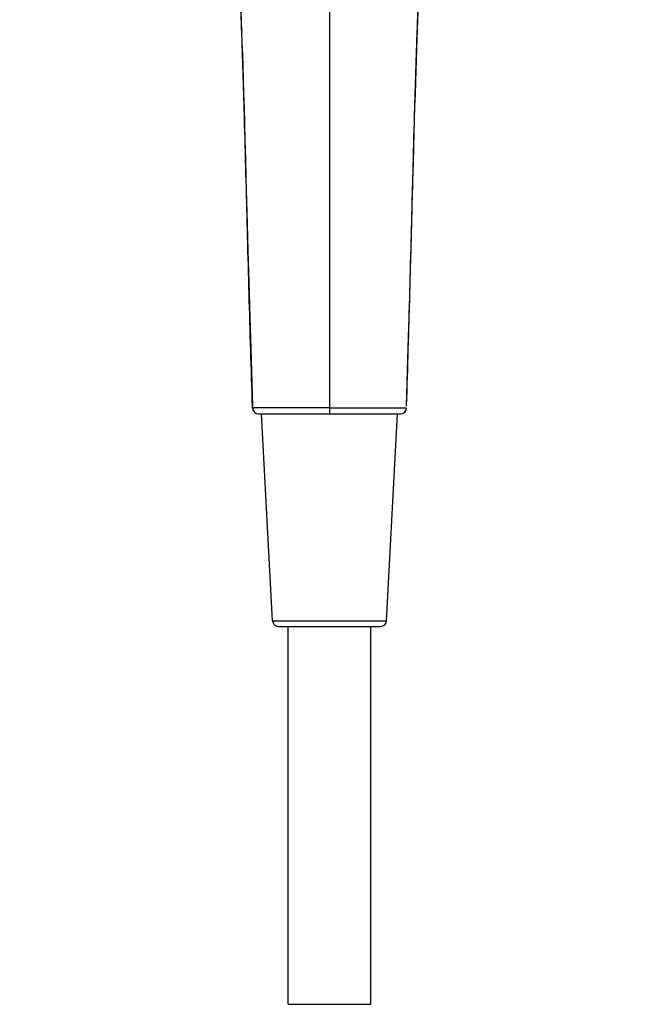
# Model space of a CAD drawing. Header units: millimetres. Extents: x -447 to 363, y -137 to 665.
# Tile 17 of 43: x -170 to -65, y 331 to 498. Entities that reach past the tile are written whole.
import ezdxf

# ---------------------------------------------------------------- set-up
doc = ezdxf.new("R2010")
doc.units = ezdxf.units.MM
doc.header["$LTSCALE"] = 23.1
doc.layers.get('0').update_dxf_attribs({"linetype": 'CONTINUOUS'})

msp = doc.modelspace()

# ---------------------------------------------------------------- linework, layer by layer
at = {"color": 9, "linetype": 'CONTINUOUS'}
for p, q in [((-117.19, 520.41), (-117.19, 431.38)), ((-130.22, 432.35), (-130.23, 432.65)), ((-104.16, 432.35), (-104.15, 432.35)), ((-126.85, 396.33), (-107.52, 396.33))]:
    msp.add_line(p, q, dxfattribs=at)
at = {"color": 7, "linetype": 'CONTINUOUS'}
for p, q in [((-129.22, 431.38), (-105.15, 431.38)), ((-126.85, 396.33), (-128.69, 431.38)), ((-107.52, 396.33), (-105.69, 431.38)), ((-125.85, 395.38), (-108.52, 395.38)), ((-124.19, 331.38), (-124.19, 395.38)), ((-110.19, 331.38), (-110.19, 395.38)), ((-124.19, 331.38), (-110.19, 331.38))]:
    msp.add_line(p, q, dxfattribs=at)
for points in [[(-132.21, 499.52), (-132.14, 497.82), (-132.07, 496.04), (-132.01, 494.17), (-131.94, 492.21), (-131.87, 490.14), (-131.8, 487.95), (-131.73, 485.63), (-131.66, 483.15), (-131.58, 480.5), (-131.51, 477.66), (-131.42, 474.57), (-131.33, 471.23)], [(-103.05, 471.09), (-102.97, 473.86), (-102.9, 476.47), (-102.84, 478.93), (-102.77, 481.26), (-102.71, 483.48), (-102.65, 485.59), (-102.58, 487.6), (-102.52, 489.52), (-102.46, 491.36), (-102.4, 493.13), (-102.35, 494.83), (-102.29, 496.47), (-102.22, 498.05), (-102.16, 499.57)], [(-131.33, 471.23), (-131.13, 463.49), (-131.01, 458.91), (-130.87, 453.73), (-130.7, 447.71), (-130.48, 440.54), (-130.23, 432.65)], [(-104.15, 432.66), (-103.95, 438.66), (-103.78, 444.34), (-103.63, 449.33), (-103.51, 453.77), (-103.4, 457.83), (-103.3, 461.53), (-103.05, 471.09)]]:
    msp.add_lwpolyline(points, dxfattribs=at)
for centre, start, end in [((-129.22, 432.38), 181.9366, 270.0028), ((-105.15, 432.38), 269.9969, 358.0639), ((-125.85, 396.38), 183, 270), ((-108.52, 396.38), 270, 357)]:
    msp.add_arc(centre, 1, start, end, dxfattribs=at)
at = {"color": 9, "linetype": 'CONTINUOUS'}
for points, knots in [([(-130.23, 432.65), (-130.34, 435.84), (-130.54, 442.21), (-130.8, 451.77), (-131.06, 461.33), (-131.3, 470.89), (-131.51, 478.85), (-131.69, 485.23), (-131.84, 490.01), (-132, 494.79), (-132.18, 499.56), (-132.39, 504.34), (-132.64, 509.11), (-132.9, 513.09), (-133.15, 516.26), (-133.36, 518.64), (-133.6, 521.02), (-133.88, 523.39), (-134.22, 525.75), (-134.61, 528.1), (-135.08, 530.44), (-135.65, 532.75), (-136.34, 535.03), (-137.17, 537.26), (-138.02, 539.06), (-138.8, 540.44), (-139.43, 541.45), (-140.11, 542.42), (-140.84, 543.36), (-141.6, 544.27), (-142.68, 545.43), (-144.1, 546.81), (-145.89, 548.37), (-147.74, 549.85), (-149.31, 551.05), (-150.56, 552), (-151.81, 552.96), (-153.37, 554.16), (-155.21, 555.62), (-157.02, 557.11), (-158.79, 558.65), (-160.51, 560.23), (-162.17, 561.85), (-163.79, 563.52), (-165.35, 565.23), (-166.6, 566.69), (-167.57, 567.88), (-168.28, 568.79), (-168.98, 569.7), (-169.43, 570.32), (-169.66, 570.63)], [0, 0, 0, 0, 0.062882, 0.125764, 0.188646, 0.251528, 0.314411, 0.345852, 0.377293, 0.408732, 0.44017, 0.471605, 0.503036, 0.534458, 0.550165, 0.565868, 0.581566, 0.597258, 0.612945, 0.628625, 0.644297, 0.659961, 0.675615, 0.691258, 0.706891, 0.714707, 0.722523, 0.730338, 0.738152, 0.745964, 0.753775, 0.769385, 0.784982, 0.800563, 0.816129, 0.823902, 0.831667, 0.847172, 0.862643, 0.878076, 0.893466, 0.908811, 0.924113, 0.939372, 0.954588, 0.969761, 0.977334, 0.984898, 0.992454, 1, 1, 1, 1]), ([(-104.14, 432.86), (-104.03, 436.04), (-103.84, 442.41), (-103.57, 451.95), (-103.32, 461.5), (-103.07, 471.05), (-102.86, 479), (-102.68, 485.37), (-102.53, 490.14), (-102.4, 494.12), (-102.28, 497.3), (-102.16, 500.48), (-101.98, 504.45), (-101.77, 508.42), (-101.58, 511.6), (-101.41, 513.98), (-101.22, 516.36), (-101.01, 518.73), (-100.77, 521.11), (-100.48, 523.47), (-100.15, 525.83), (-99.75, 528.18), (-99.28, 530.51), (-98.71, 532.82), (-98.02, 535.1), (-97.32, 536.95), (-96.67, 538.4), (-96.13, 539.46), (-95.55, 540.49), (-94.92, 541.5), (-94.23, 542.47), (-93.51, 543.41), (-92.74, 544.31), (-91.67, 545.47), (-90.24, 546.85), (-88.45, 548.4), (-86.91, 549.63), (-85.66, 550.59), (-84.41, 551.55), (-82.85, 552.74), (-80.98, 554.18), (-79.14, 555.64), (-77.34, 557.13), (-75.57, 558.66), (-73.86, 560.24), (-72.19, 561.86), (-70.58, 563.53), (-69.02, 565.24), (-67.78, 566.7), (-66.81, 567.89), (-66.09, 568.79), (-65.4, 569.7), (-64.94, 570.32), (-64.72, 570.63)], [0, 0, 0, 0, 0.062882, 0.125764, 0.188646, 0.251528, 0.314411, 0.345852, 0.377292, 0.408732, 0.424452, 0.44017, 0.471605, 0.503036, 0.518748, 0.534458, 0.550164, 0.565867, 0.581565, 0.597257, 0.612944, 0.628623, 0.644296, 0.659959, 0.675613, 0.691256, 0.699075, 0.706892, 0.714709, 0.722524, 0.730339, 0.738153, 0.745965, 0.753775, 0.769386, 0.784982, 0.800564, 0.808349, 0.816128, 0.831667, 0.847171, 0.862641, 0.878074, 0.893464, 0.908809, 0.92411, 0.939369, 0.954585, 0.969757, 0.97733, 0.984894, 0.992451, 1, 1, 1, 1]), ([(-117.19, 432.38), (-118.03, 432.38), (-119.29, 432.38), (-120.95, 432.38), (-122.15, 432.37), (-123.3, 432.37), (-124.4, 432.37), (-125.42, 432.37), (-126.36, 432.37), (-127.22, 432.38), (-127.87, 432.38), (-128.34, 432.38), (-128.65, 432.38), (-128.94, 432.38), (-129.2, 432.37), (-129.43, 432.37), (-129.63, 432.37), (-129.78, 432.37), (-129.89, 432.37), (-129.95, 432.37), (-130.01, 432.37), (-130.06, 432.36), (-130.11, 432.36), (-130.15, 432.36), (-130.18, 432.36), (-130.2, 432.36), (-130.21, 432.35), (-130.21, 432.35), (-130.22, 432.35), (-130.22, 432.35), (-130.22, 432.35)], [0, 0, 0, 0, 0.194831, 0.289916, 0.382212, 0.470794, 0.554829, 0.633529, 0.706106, 0.77181, 0.830081, 0.856275, 0.880429, 0.902481, 0.922373, 0.940052, 0.955488, 0.96866, 0.974389, 0.979543, 0.98412, 0.988119, 0.991539, 0.994381, 0.996643, 0.998327, 0.998954, 0.999439, 0.999784, 1, 1, 1, 1]), ([(-117.19, 432.38), (-116.34, 432.38), (-115.09, 432.38), (-113.44, 432.38), (-112.24, 432.37), (-111.09, 432.37), (-110.01, 432.37), (-108.98, 432.37), (-108.04, 432.37), (-107.19, 432.38), (-106.54, 432.38), (-106.06, 432.38), (-105.75, 432.38), (-105.46, 432.38), (-105.2, 432.37), (-104.97, 432.37), (-104.76, 432.37), (-104.59, 432.37), (-104.46, 432.37), (-104.38, 432.37), (-104.32, 432.37), (-104.28, 432.36), (-104.24, 432.36), (-104.21, 432.36), (-104.18, 432.36), (-104.17, 432.35), (-104.16, 432.35), (-104.16, 432.35), (-104.16, 432.35)], [0, 0, 0, 0, 0.194064, 0.288793, 0.380766, 0.46907, 0.552885, 0.631414, 0.703894, 0.769605, 0.827937, 0.854186, 0.878415, 0.90057, 0.920597, 0.93844, 0.954053, 0.967415, 0.978509, 0.983201, 0.987319, 0.990864, 0.993834, 0.99623, 0.998052, 0.999304, 0.999719, 1, 1, 1, 1])]:
    msp.add_open_spline(points, degree=3, knots=knots, dxfattribs=at)

doc.saveas('drawing.dxf')
